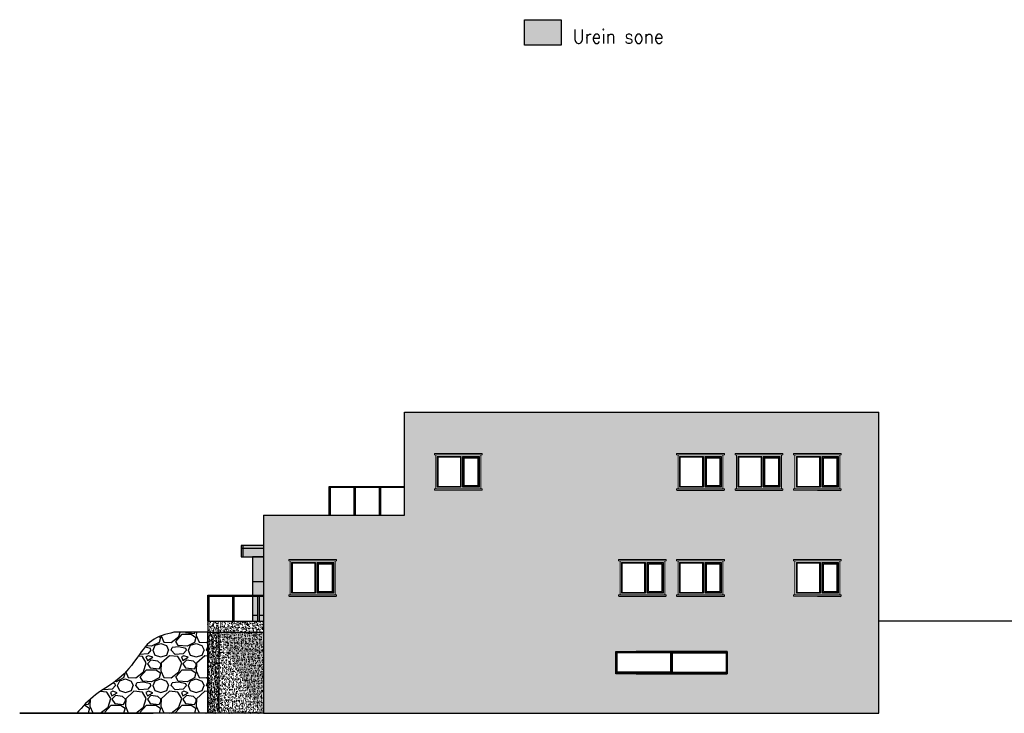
# Model space of a CAD drawing. Header units: millimetres. Extents: x -474437 to 165693, y -93174 to 980873.
# Tile 33 of 60: x 45750 to 81037, y 453676 to 478550. Entities that reach past the tile are written whole.
import ezdxf

# ---------------------------------------------------------------- set-up
doc = ezdxf.new("R2010")
doc.units = ezdxf.units.MM
doc.layers.get('0').update_dxf_attribs({"linetype": 'CONTINUOUS'})
for name, color, linetype in [('1', 1, 'CONTINUOUS'), ('Kledning', 254, 'CONTINUOUS'), ('Urein sone', 141, 'CONTINUOUS')]:
    doc.layers.add(name, color=color, linetype=linetype)
doc.layers.add('Windows', color=7, linetype='CONTINUOUS', lineweight=20)
doc.styles.get("Standard").update_dxf_attribs({"font": 'romans.shx', "width": 0.9})
pattern_1 = [(50, (334641.17, 6780), (182.18467, -15.939086), [19.05, -209.55]), (355, (334641.17, 6780), (-35.24342, 191.056845), [15.24, -167.640584]), (100.451445, (334656.35, 6778.67), (146.94125, 175.11775), [16.19001, -178.090245]), (46.1842, (334641.17, 6830.8), (271.07904, -42.04233), [28.575, -314.325]), (96.63556, (334663.76, 6827.3), (237.40413, 247.42612), [24.28502, -267.13561]), (351.18415, (334641.17, 6830.8), (237.40413, 247.42612), [22.85997, -251.45973]), (21, (334666.57, 6818.1), (151.61439, -102.2652), [19.05, -209.55]), (326, (334666.57, 6818.1), (61.80203, 184.187966), [15.24, -167.64]), (71.451445, (334679.2, 6809.58), (213.41642, 81.92277), [16.19001, -178.08994]), (37.5, (334641.17, 6780), (3.088603, 84.555039), [0, -165.608, 0, -170.18, 0, -168.275]), (7.5, (334641.17, 6780), (66.819663, 100.180575), [0, -97.028, 0, -161.798, 0, -64.135]), (327.5, (334584.53, 6780), (135.590595, -5.728744), [0, -63.5, 0, -198.12, 0, -262.89]), (317.5, (334559.13, 6780), (148.129181, 25.42649), [0, -82.55, 0, -131.572, 0, -186.69])]

# ---------------------------------------------------------------- blocks, each defined once
blk = doc.blocks.new('FasadeVindu16x12MSideh.Hu.liste')
for p, q in [((1660, 1260), (-50, 1260)), ((-50, 1260), (-50, 1210)), ((-50, 1210), (1660, 1210)), ((1660, 1210), (1660, 1260)), ((1660, 0), (-50, 0)), ((-50, 0), (-50, -50)), ((1660, -50), (1660, 0)), ((-50, -50), (1660, -50))]:
    blk.add_line(p, q)
for points in [[(0, 0), (0, 1210), (1610, 1210), (1610, 0), (0, 0)], [(50, 1160), (50, 50), (910, 50), (910, 1160), (50, 1160)], [(960, 1160), (960, 50), (1560, 50), (1560, 1160), (960, 1160)]]:
    blk.add_lwpolyline(points)
at = {"color": 254}
for points in [[(80, 1130), (80, 80), (880, 80), (880, 1130)], [(1020, 110), (1020, 1100), (1500, 1100), (1500, 110)]]:
    blk.add_lwpolyline(points, close=True, dxfattribs=at)
blk.add_lwpolyline([(990, 80), (990, 1130), (1530, 1130), (1530, 80)], close=True)

msp = doc.modelspace()

# ---------------------------------------------------------------- hatches: boundary and pattern name
at = {"transparency": 33554687}
h = msp.add_hatch(dxfattribs=at)
h.set_pattern_fill('MASONRY_FLOORING_GRANITE_1', color=256, scale=20, pattern_type=2)
h.set_pattern_definition([(0, (0, 0), (1680, 1200), [1680]), (90, (0, 0), (-1680, 1200), [1200])])
h.paths.add_polyline_path([(54489.2, 459690), (53689.2, 459690), (53689.2, 459290), (54489.2, 459290)])
h.paths.add_polyline_path([(54489.2, 459190), (54089.2, 459190), (54089.2, 457910), (54489.2, 457910)])
h.paths.add_polyline_path([(54289.2, 457880), (54089.2, 457880), (54089.2, 456980), (54289.2, 456980)])
h.paths.add_polyline_path([(54489.2, 457880), (54339.2, 457880), (54339.2, 456980), (54489.2, 456980)])
at = {"transparency": 33554559}
h = msp.add_hatch(dxfattribs=at)
h.set_pattern_fill('AR-CONC', color=256)
h.set_pattern_definition(pattern_1)
h.paths.add_polyline_path([(54489.2, 456980), (52489.2, 456980), (52489.2, 456580), (54489.2, 456580)])
at = {"transparency": 33554534}
h = msp.add_hatch(dxfattribs=at)
h.set_pattern_fill('GRAVEL', color=256, scale=50)
edge = h.paths.add_edge_path()
edge.add_line((52489.2, 456580), (51271.2, 456580))
edge.add_spline(control_points=[(51271.2, 456580), (50986.5, 456509.8), (50403, 456365.9), (49899.3, 455534.1), (49279, 454828.6), (48417.9, 454362.8), (47997.5, 453910.2), (47798.7, 453680)], knot_values=[0, 0, 0, 0, 845.0443775, 1732.3436506, 2772.3917264, 3657.2080915, 4620.287785, 4620.287785, 4620.287785, 4620.287785], degree=3, periodic=0)
edge.add_line((47798.7, 453680), (50530, 453680))
edge.add_line((50530, 453680), (52489.2, 453680))
edge.add_line((52489.2, 453680), (52489.2, 456580))
at = {"transparency": 33554559}
h = msp.add_hatch(dxfattribs=at)
h.set_pattern_fill('AR-CONC', color=256)
h.set_pattern_definition(pattern_1)
h.paths.add_polyline_path([(52489.2, 453675.6), (54360.3, 453679.7), (52489.2, 456580)])
h.paths.add_polyline_path([(54360.3, 453679.7), (54489.2, 453680), (54489.2, 456580), (52489.2, 456580)])
msp.add_hatch(color=256, dxfattribs=at).paths.add_polyline_path([(54360.3, 453679.7), (54489.2, 453680), (54489.2, 456580), (52888.7, 456580)])
at = {"layer": '1', "transparency": 33554687}
h = msp.add_hatch(color=256, dxfattribs=at)
h.dxf.hatch_style = 1
h.paths.add_polyline_path([(54489.2, 459690), (53689.2, 459690), (53689.2, 459290), (54489.2, 459290)])
h.paths.add_polyline_path([(54489.2, 459290), (54089.2, 459290), (54089.2, 459190), (54489.2, 459190)])
h.paths.add_polyline_path([(54489.2, 459190), (54089.2, 459190), (54089.2, 457910), (54489.2, 457910)])
at = {"layer": '1', "transparency": 33554534}
h = msp.add_hatch(color=256, dxfattribs=at)
h.dxf.hatch_style = 1
h.paths.add_polyline_path([(54289.2, 457880), (54089.2, 457880), (54089.2, 456980), (54289.2, 456980)])
h.paths.add_polyline_path([(54489.2, 457880), (54339.2, 457880), (54339.2, 456980), (54489.2, 456980)])
at = {"layer": 'Kledning', "transparency": 33554687}
h = msp.add_hatch(color=256, dxfattribs=at)
h.dxf.hatch_style = 1
h.paths.add_polyline_path([(76539.2, 464480), (59539.2, 464480), (59539.2, 460780), (54489.2, 460780), (54489.2, 453680), (76539.2, 453680)])
h.paths.add_polyline_path([(67109, 455890), (71109, 455890), (71109, 455090), (67109, 455090)], flags=0)
h.paths.add_polyline_path([(67109, 455516.6), (67109, 455890), (67849, 455890), (71109, 455890), (71109, 455090), (67849, 455090), (67109, 455090)], flags=16)
h.paths.add_polyline_path([(71081, 455516.6), (71106.9, 455122.2), (71109, 455122.2), (71109, 455516.6), (71082.3, 455846), (71081, 455846)], flags=0)
h.paths.add_polyline_path([(67137, 455122.2), (67137, 455516.6), (67137, 455862), (67849, 455862), (69095, 455862), (70369, 455862), (71081, 455862), (71065, 455846), (71065, 455516.6), (71081, 455122.2), (71081, 455150), (69123, 455150), (69123, 455120.5), (69139, 455120.5), (69139, 455122.2)], flags=0)
h.paths.add_polyline_path([(69123, 455862), (69123, 455846), (69139, 455846)], flags=0)
h.paths.add_polyline_path([(67849, 455111.6), (69095, 455111.6), (69095, 455119.1), (67849, 455119.1)], flags=0)
h.paths.add_polyline_path([(67153, 455120.5), (67153, 455516.6), (67153, 455846), (69079, 455846), (69095, 455862), (69095, 455516.6), (69079, 455516.6), (69079, 455150), (69095, 455150), (69134.9, 455119.1), (70369, 455119.1), (71065, 455120.4), (71065, 455120.5), (70369, 455120.5), (70369, 455111.6), (69109, 455111.6), (67849, 455120.5)], flags=0)
h.paths.add_polyline_path([(67214, 457880), (67214, 457930), (67264, 457930), (67264, 459140), (67214, 459140), (67214, 459190), (68924, 459190), (68924, 459140), (68874, 459140), (68874, 457930), (68924, 457930), (68924, 457880)], flags=16)
h.paths.add_polyline_path([(67314, 457980), (67314, 459090), (68174, 459090), (68174, 457980)], flags=0)
h.paths.add_polyline_path([(67344, 458010), (67344, 459060), (68144, 459060), (68144, 458010)], flags=0)
h.paths.add_polyline_path([(68224, 457980), (68224, 459090), (68824, 459090), (68824, 457980)], flags=0)
h.paths.add_polyline_path([(68254, 458010), (68254, 459060), (68794, 459060), (68794, 458010)], flags=0)
h.paths.add_polyline_path([(68284, 458040), (68284, 459030), (68764, 459030), (68764, 458040)], flags=0)
h.paths.add_polyline_path([(69294, 457930), (69344, 457930), (69344, 459140), (69294, 459140), (69294, 459190), (71004, 459190), (71004, 459140), (70954, 459140), (70954, 457930), (71004, 457930), (71004, 457880), (69294, 457880)], flags=16)
h.paths.add_polyline_path([(69394, 457980), (69394, 459090), (70254, 459090), (70254, 457980)], flags=0)
h.paths.add_polyline_path([(69424, 458010), (69424, 459060), (70224, 459060), (70224, 458010)], flags=0)
h.paths.add_polyline_path([(62324.1, 461680), (60614.1, 461680), (60614.1, 461730), (60664.1, 461730), (60664.1, 462940), (60614.1, 462940), (60614.1, 462990), (62324.1, 462990), (62324.1, 462940), (62274.1, 462940), (62274.1, 461730), (62324.1, 461730)], flags=16)
h.paths.add_polyline_path([(62224.1, 461780), (61624.1, 461780), (61624.1, 462890), (62224.1, 462890)], flags=0)
h.paths.add_polyline_path([(62194.1, 461810), (61654.1, 461810), (61654.1, 462860), (62194.1, 462860)], flags=0)
h.paths.add_polyline_path([(62164.1, 461840), (61684.1, 461840), (61684.1, 462830), (62164.1, 462830)], flags=0)
h.paths.add_polyline_path([(61574.1, 461780), (60714.1, 461780), (60714.1, 462890), (61574.1, 462890)], flags=0)
h.paths.add_polyline_path([(61544.1, 461810), (60744.1, 461810), (60744.1, 462860), (61544.1, 462860)], flags=0)
h.paths.add_polyline_path([(70304, 457980), (70304, 459090), (70904, 459090), (70904, 457980)], flags=0)
h.paths.add_polyline_path([(70334, 458010), (70334, 459060), (70874, 459060), (70874, 458010)], flags=0)
h.paths.add_polyline_path([(70364, 458040), (70364, 459030), (70844, 459030), (70844, 458040)], flags=0)
h.paths.add_polyline_path([(57104.2, 457880), (55394.2, 457880), (55394.2, 457930), (55444.2, 457930), (55444.2, 459140), (55394.2, 459140), (55394.2, 459190), (57104.2, 459190), (57104.2, 459140), (57054.2, 459140), (57054.2, 457930), (57104.2, 457930)], flags=16)
h.paths.add_polyline_path([(57004.2, 457980), (56404.2, 457980), (56404.2, 459090), (57004.2, 459090)], flags=0)
h.paths.add_polyline_path([(56974.2, 458010), (56434.2, 458010), (56434.2, 459060), (56974.2, 459060)], flags=0)
h.paths.add_polyline_path([(56944.2, 458040), (56464.2, 458040), (56464.2, 459030), (56944.2, 459030)], flags=0)
h.paths.add_polyline_path([(56354.2, 457980), (55494.2, 457980), (55494.2, 459090), (56354.2, 459090)], flags=0)
h.paths.add_polyline_path([(56324.2, 458010), (55524.2, 458010), (55524.2, 459060), (56324.2, 459060)], flags=0)
h.paths.add_polyline_path([(69294, 461680), (69294, 461730), (69344, 461730), (69344, 462940), (69294, 462940), (69294, 462990), (71004, 462990), (71004, 462940), (70954, 462940), (70954, 461730), (71004, 461730), (71004, 461680)], flags=16)
h.paths.add_polyline_path([(69394, 461780), (69394, 462890), (70254, 462890), (70254, 461780)], flags=0)
h.paths.add_polyline_path([(69424, 461810), (69424, 462860), (70224, 462860), (70224, 461810)], flags=0)
h.paths.add_polyline_path([(70304, 461780), (70304, 462890), (70904, 462890), (70904, 461780)], flags=0)
h.paths.add_polyline_path([(70334, 461810), (70334, 462860), (70874, 462860), (70874, 461810)], flags=0)
h.paths.add_polyline_path([(70364, 461840), (70364, 462830), (70844, 462830), (70844, 461840)], flags=0)
h.paths.add_polyline_path([(71389, 461680), (71389, 461730), (71439, 461730), (71439, 462940), (71389, 462940), (71389, 462990), (73099, 462990), (73099, 462940), (73049, 462940), (73049, 461730), (73099, 461730), (73099, 461680)], flags=16)
h.paths.add_polyline_path([(73484, 457880), (73484, 457930), (73534, 457930), (73534, 459140), (73484, 459140), (73484, 459190), (75194, 459190), (75194, 459140), (75144, 459140), (75144, 457930), (75194, 457930), (75194, 457870.2), (74339, 457880)], flags=16)
h.paths.add_polyline_path([(71489, 461780), (71489, 462890), (72349, 462890), (72349, 461780)], flags=0)
h.paths.add_polyline_path([(73584, 457980), (73584, 459090), (74444, 459090), (74444, 457980)], flags=0)
h.paths.add_polyline_path([(71519, 461810), (71519, 462860), (72319, 462860), (72319, 461810)], flags=0)
h.paths.add_polyline_path([(73614, 458010), (73614, 459060), (74414, 459060), (74414, 458010)], flags=0)
h.paths.add_polyline_path([(72399, 461780), (72399, 462890), (72999, 462890), (72999, 461780)], flags=0)
h.paths.add_polyline_path([(72429, 461810), (72429, 462860), (72969, 462860), (72969, 461810)], flags=0)
h.paths.add_polyline_path([(72459, 461840), (72459, 462830), (72939, 462830), (72939, 461840)], flags=0)
h.paths.add_polyline_path([(74494, 457980), (74494, 459090), (75094, 459090), (75094, 457980)], flags=0)
h.paths.add_polyline_path([(74524, 458010), (74524, 459060), (75064, 459060), (75064, 458010)], flags=0)
h.paths.add_polyline_path([(74554, 458040), (74554, 459030), (75034, 459030), (75034, 458040)], flags=0)
h.paths.add_polyline_path([(73484, 461680), (73484, 461730), (73534, 461730), (73534, 462940), (73484, 462940), (73484, 462990), (75194, 462990), (75194, 462940), (75144, 462940), (75144, 461730), (75194, 461730), (75194, 461670.2), (74339, 461680)], flags=16)
h.paths.add_polyline_path([(73584, 461780), (73584, 462890), (74444, 462890), (74444, 461780)], flags=0)
h.paths.add_polyline_path([(73614, 461810), (73614, 462860), (74414, 462860), (74414, 461810)], flags=0)
h.paths.add_polyline_path([(74494, 461780), (74494, 462890), (75094, 462890), (75094, 461780)], flags=0)
h.paths.add_polyline_path([(74524, 461810), (74524, 462860), (75064, 462860), (75064, 461810)], flags=0)
h.paths.add_polyline_path([(74554, 461840), (74554, 462830), (75034, 462830), (75034, 461840)], flags=0)
at = {"layer": 'Kledning', "transparency": 33554559}
h = msp.add_hatch(dxfattribs=at)
h.set_pattern_fill('AR-CONC', color=256, style=0)
h.set_pattern_definition([(50, (379340.21, 6780), (182.18467, -15.939086), [19.05, -209.55]), (355, (379340.21, 6780), (-35.24342, 191.056845), [15.24, -167.640584]), (100.451445, (379355.4, 6778.67), (146.941247, 175.11775), [16.19001, -178.090245]), (46.1842, (379340.21, 6830.8), (271.07904, -42.04233), [28.575, -314.325]), (96.63556, (379362.8, 6827.3), (237.40413, 247.42612), [24.28502, -267.13561]), (351.18415, (379340.2, 6830.8), (237.40413, 247.42612), [22.85997, -251.45973]), (21, (379365.61, 6818.1), (151.61439, -102.2652), [19.05, -209.55]), (326, (379365.61, 6818.1), (61.80203, 184.187966), [15.24, -167.64]), (71.451445, (379378.25, 6809.58), (213.41642, 81.92277), [16.19001, -178.08994]), (37.5, (379340.214, 6780), (3.088603, 84.555039), [0, -165.608, 0, -170.18, 0, -168.275]), (7.5, (379340.21, 6780), (66.819663, 100.180575), [0, -97.028, 0, -161.798, 0, -64.135]), (327.5, (379283.57, 6780), (135.590595, -5.728744), [0, -63.5, 0, -198.12, 0, -262.89]), (317.5, (379258.17, 6780), (148.129181, 25.42649), [0, -82.55, 0, -131.572, 0, -186.69])])
h.paths.add_polyline_path([(52489.2, 453680), (52888.7, 453680), (52888.7, 456580), (52489.2, 456580)])
at = {"layer": 'Urein sone', "transparency": 33554687}
h = msp.add_hatch(dxfattribs=at)
h.set_pattern_fill('ANGLE', color=256)
h.set_pattern_definition([(0, (-15850, -14030), (0, 6.985), [5.08, -1.905]), (90, (-15850, -14030), (-6.985, 4e-16), [5.08, -1.905])])
h.paths.add_polyline_path([(65160, 478550), (63840, 478550), (63840, 477640), (65160, 477640)])

# ---------------------------------------------------------------- linework, layer by layer
for p, q in [((59539.2, 460780), (59539.2, 464480)), ((59539.2, 464480), (76539.2, 464480)), ((76539.2, 453680), (76539.2, 464480)), ((56839.2, 461810), (59539.2, 461810)), ((56839.2, 460780), (56839.2, 461810)), ((56839.2, 460810), (56839.2, 461780)), ((56839.2, 461780), (59539.2, 461780)), ((56889.2, 460780), (56889.2, 461780)), ((57739.2, 460780), (57739.2, 461780)), ((57739.2, 460780), (57739.2, 461780)), ((57789.2, 460780), (57789.2, 461780)), ((57789.2, 460780), (57789.2, 461780)), ((58639.2, 460780), (58639.2, 461780)), ((58689.2, 460780), (58689.2, 461780)), ((69309, 461680), (70989, 461680)), ((71404, 461680), (73084, 461680)), ((73499, 461689.6), (75179, 461670.4)), ((54489.2, 460780), (54489.2, 453680)), ((54489.2, 460780), (59539.2, 460780)), ((54489.2, 459690), (53689.2, 459690)), ((53689.2, 459690), (53689.2, 459290)), ((53689.2, 459290), (54489.2, 459290)), ((54489.2, 459290), (54089.2, 459290)), ((54089.2, 459290), (54089.2, 456980)), ((52489.2, 457010), (52489.2, 457910)), ((52489.2, 457910), (52499.2, 457910)), ((52489.2, 457910), (54489.2, 457910)), ((52489.2, 457880), (54489.2, 457880)), ((52489.2, 456980), (52489.2, 457880)), ((52539.2, 456980), (52539.2, 457880)), ((53389.2, 456980), (53389.2, 457880)), ((53389.2, 456980), (53389.2, 457880)), ((53439.2, 456980), (53439.2, 457880)), ((53439.2, 456980), (53439.2, 457880)), ((54289.2, 456980), (54289.2, 457880)), ((54339.2, 456980), (54339.2, 457880)), ((55409.2, 457880), (57089.2, 457880)), ((67229, 457880), (68909, 457880)), ((69283.6, 457880), (71014.4, 457880)), ((73499, 457889.6), (75179, 457870.4)), ((52489.2, 456980), (52489.2, 456580)), ((52489.2, 456980), (54489.2, 456980)), ((114770, 456980), (76539.2, 456980)), ((52489.2, 456580), (51271.2, 456580)), ((52489.2, 456580), (54489.2, 456580)), ((52489.2, 456580), (52489.2, 453675.6)), ((52489.2, 453680), (52489.2, 456580)), ((52888.7, 456580), (52888.7, 453680)), ((67109, 455516.6), (67109, 455890)), ((67109, 455890), (67849, 455890)), ((67137, 455862), (67849, 455862)), ((67137, 455516.6), (67137, 455862)), ((67153, 455846), (67137, 455862)), ((67153, 455846), (67153, 455516.6)), ((69079, 455846), (67153, 455846)), ((71109, 455890), (67849, 455890)), ((69095, 455862), (67849, 455862)), ((69079, 455846), (69095, 455862)), ((69079, 455846), (69079, 455516.6)), ((69095, 455862), (69095, 455516.6)), ((69123, 455862), (69123, 455516.6)), ((69139, 455846), (69123, 455862)), ((69123, 455862), (70369, 455862)), ((69855, 455846), (69139, 455846)), ((69139, 455846), (69139, 455516.6)), ((69139, 455846), (71065, 455846)), ((71081, 455862), (70369, 455862)), ((71065, 455846), (71081, 455862)), ((71065, 455846), (71065, 455516.6)), ((71081, 455516.6), (71081, 455862)), ((71109, 455090), (71109, 455890)), ((67109, 455090), (67109, 455516.6)), ((67137, 455122.2), (67137, 455516.6)), ((67153, 455516.6), (67153, 455150)), ((69079, 455516.6), (69079, 455150)), ((69095, 455516.6), (69095, 455122.2)), ((69123, 455516.6), (69123, 455122.2)), ((69139, 455516.6), (69139, 455150)), ((71065, 455516.6), (71065, 455150)), ((71081, 455122.2), (71081, 455516.6)), ((71109, 455090), (71109, 455516.6)), ((67109, 455122.2), (69109, 455122.2)), ((67849, 455120.5), (67109, 455120.5)), ((67849, 455119.1), (67109, 455119.1)), ((67849, 455111.6), (67109, 455111.6)), ((67849, 455090), (67109, 455090)), ((67849, 455090), (67109, 455090)), ((69095, 455150), (67153, 455150)), ((67849, 455120.5), (69109, 455120.5)), ((67849, 455119.1), (69109, 455119.1)), ((67849, 455111.6), (69109, 455111.6)), ((67849, 455090), (71109, 455090)), ((69109, 455128.3), (69095, 455128.3)), ((69109, 455128.3), (69123, 455128.3)), ((71109, 455122.2), (69109, 455122.2)), ((70369, 455120.5), (69109, 455120.5)), ((70369, 455119.1), (69109, 455119.1)), ((70369, 455111.6), (69109, 455111.6)), ((69123, 455150), (71065, 455150)), ((70369, 455120.5), (71109, 455120.5)), ((70369, 455119.1), (71109, 455119.1)), ((70369, 455111.6), (71109, 455111.6)), ((54489.2, 453680), (45750, 453680)), ((45750, 453680), (50530, 453680)), ((54489.2, 453680), (76539.2, 453680))]:
    msp.add_line(p, q)
msp.add_lwpolyline([(63840, 478550), (65160, 478550), (65160, 477640), (63840, 477640)], close=True)
msp.add_open_spline([(51271.2, 456580), (50986.5, 456509.8), (50403, 456365.9), (49899.3, 455534.1), (49279, 454828.6), (48417.9, 454362.8), (47997.5, 453910.2), (47798.7, 453680)], degree=3, knots=[0, 0, 0, 0, 845.0443775, 1732.3436506, 2772.3917264, 3657.2080915, 4620.287785, 4620.287785, 4620.287785, 4620.287785])
at = {"layer": 'Kledning'}
msp.add_lwpolyline([(67109, 455890), (71109, 455890), (71109, 455090), (67109, 455090)], close=True, dxfattribs=at)

# ---------------------------------------------------------------- block references
at = {"layer": 'Windows'}
for p in [(60664.1, 461730), (69344, 461730), (71439, 461730), (73534, 461730), (55444.2, 457930), (67264, 457930), (69344, 457930), (73534, 457930)]:
    msp.add_blockref('FasadeVindu16x12MSideh.Hu.liste', p, dxfattribs=at)

# ---------------------------------------------------------------- texts
at = {"width": 0.9}
msp.add_text('Urein sone', height=500, dxfattribs=at).set_placement((65570, 477700))

doc.saveas('drawing.dxf')
